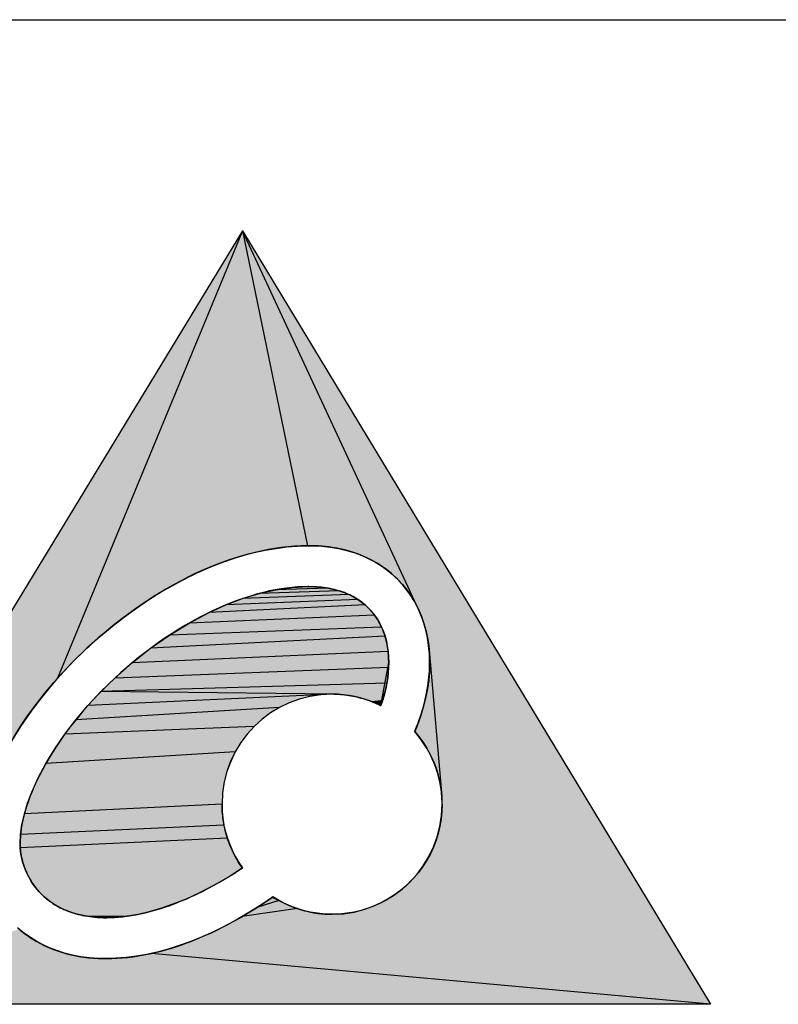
# Model space of a CAD drawing. Extents: x 0 to 841, y 0 to 594.
# Tile 24 of 91: x 608 to 618, y 66 to 80. Entities that reach past the tile are written whole.
import ezdxf

# ---------------------------------------------------------------- set-up
doc = ezdxf.new("R2010")
doc.units = 0
doc.header["$LTSCALE"] = 46.255
doc.header["$MEASUREMENT"] = 0
doc.layers.get('0').update_dxf_attribs({"linetype": 'CONTINUOUS'})

msp = doc.modelspace()

# ---------------------------------------------------------------- linework, layer by layer
at = {"color": 7, "linetype": 'Continuous'}
for p, q in [((601, 80), (826, 80)), ((610.69, 76.997), (604, 66)), ((610.69, 76.997), (608.062, 70.636)), ((610.69, 76.997), (617.347, 66)), ((613.169, 71.667), (610.69, 76.997)), ((610.69, 76.997), (611.617, 72.52)), ((611.616, 72.52), (611.337, 72.505)), ((611.617, 72.52), (611.616, 72.52)), ((611.618, 72.52), (611.617, 72.52)), ((611.619, 72.52), (611.618, 72.52)), ((611.62, 72.52), (611.619, 72.52)), ((611.622, 72.52), (611.62, 72.52)), ((611.624, 72.52), (611.621, 72.52)), ((611.625, 72.52), (611.623, 72.52)), ((611.633, 72.52), (611.624, 72.52)), ((611.628, 72.52), (611.625, 72.52)), ((611.772, 72.517), (611.633, 72.52)), ((610.779, 72.402), (610.503, 72.319)), ((611.057, 72.465), (610.779, 72.402)), ((611.337, 72.505), (611.057, 72.465)), ((611.908, 72.504), (611.772, 72.517)), ((612.039, 72.484), (611.908, 72.504)), ((612.165, 72.455), (612.039, 72.484)), ((612.287, 72.419), (612.165, 72.455)), ((612.403, 72.374), (612.287, 72.419)), ((610.503, 72.319), (610.229, 72.215)), ((612.514, 72.323), (612.403, 72.374)), ((612.619, 72.263), (612.514, 72.323)), ((612.718, 72.197), (612.619, 72.263)), ((610.229, 72.215), (609.96, 72.094)), ((612.811, 72.124), (612.718, 72.197)), ((612.897, 72.044), (612.811, 72.124)), ((609.96, 72.094), (609.695, 71.955)), ((612.976, 71.957), (612.897, 72.044)), ((609.695, 71.955), (609.437, 71.802)), ((610.692, 71.769), (610.929, 71.841)), ((612.207, 71.825), (610.692, 71.769)), ((610.929, 71.841), (611.164, 71.895)), ((612.066, 71.879), (610.929, 71.841)), ((611.164, 71.895), (611.395, 71.927)), ((611.907, 71.916), (611.164, 71.895)), ((611.395, 71.927), (611.621, 71.939)), ((611.395, 71.927), (611.621, 71.939)), ((611.633, 71.939), (611.621, 71.939)), ((611.621, 71.939), (611.729, 71.936)), ((611.633, 71.939), (611.729, 71.936)), ((611.729, 71.936), (611.821, 71.928)), ((611.821, 71.928), (611.907, 71.916)), ((611.907, 71.916), (611.989, 71.9)), ((611.989, 71.9), (612.066, 71.879)), ((612.066, 71.879), (612.139, 71.854)), ((612.139, 71.854), (612.207, 71.825)), ((612.207, 71.825), (612.27, 71.793)), ((613.048, 71.866), (612.976, 71.957)), ((613.112, 71.769), (613.048, 71.866)), ((609.437, 71.802), (609.185, 71.634)), ((610.454, 71.678), (610.692, 71.769)), ((612.33, 71.758), (610.454, 71.678)), ((612.27, 71.793), (612.33, 71.758)), ((612.33, 71.758), (612.385, 71.719)), ((612.385, 71.719), (612.437, 71.678)), ((613.169, 71.667), (613.112, 71.769)), ((609.185, 71.634), (608.941, 71.454)), ((609.933, 71.421), (610.216, 71.57)), ((612.437, 71.678), (610.216, 71.57)), ((610.216, 71.57), (610.454, 71.678)), ((612.437, 71.678), (612.484, 71.633)), ((612.484, 71.633), (612.528, 71.586)), ((612.528, 71.586), (612.568, 71.535)), ((613.218, 71.561), (613.169, 71.667)), ((613.259, 71.452), (613.218, 71.561)), ((608.941, 71.454), (608.705, 71.264)), ((609.655, 71.251), (609.933, 71.421)), ((612.568, 71.535), (609.933, 71.421)), ((612.568, 71.535), (612.605, 71.481)), ((612.605, 71.481), (612.639, 71.424)), ((612.639, 71.424), (612.669, 71.364)), ((613.293, 71.339), (613.259, 71.452)), ((608.705, 71.264), (608.48, 71.063)), ((612.669, 71.364), (609.655, 71.251)), ((612.669, 71.364), (612.695, 71.301)), ((612.695, 71.301), (612.718, 71.235)), ((613.32, 71.222), (613.293, 71.339)), ((609.384, 71.062), (609.655, 71.251)), ((612.718, 71.235), (609.384, 71.062)), ((612.718, 71.235), (612.737, 71.165)), ((612.737, 71.165), (612.751, 71.093)), ((613.338, 71.103), (613.32, 71.222)), ((608.48, 71.063), (608.265, 70.853)), ((609.124, 70.857), (609.384, 71.062)), ((612.762, 71.018), (609.124, 70.857)), ((612.751, 71.093), (612.762, 71.018)), ((612.762, 71.018), (612.769, 70.94)), ((613.349, 70.982), (613.338, 71.103)), ((613.349, 70.982), (613.527, 68.953)), ((613.353, 70.859), (613.349, 70.982)), ((608.265, 70.853), (608.062, 70.636)), ((608.876, 70.638), (609.124, 70.857)), ((612.66, 70.247), (612.771, 70.859)), ((612.769, 70.94), (612.771, 70.859)), ((612.769, 70.94), (612.771, 70.859)), ((612.771, 70.859), (612.77, 70.788)), ((613.35, 70.74), (613.353, 70.859)), ((612.77, 70.788), (608.876, 70.638)), ((612.765, 70.715), (612.756, 70.641)), ((612.77, 70.788), (612.765, 70.715)), ((613.34, 70.619), (613.35, 70.74)), ((608.062, 70.636), (607.871, 70.412)), ((608.679, 70.447), (608.876, 70.638)), ((612.744, 70.565), (608.679, 70.447)), ((612.744, 70.565), (612.729, 70.487)), ((612.756, 70.641), (612.744, 70.565)), ((613.323, 70.498), (613.34, 70.619)), ((608.494, 70.249), (608.679, 70.447)), ((611.996, 70.41), (608.679, 70.447)), ((612.729, 70.487), (612.709, 70.408)), ((613.3, 70.375), (613.323, 70.498)), ((607.871, 70.412), (607.694, 70.183)), ((611.966, 70.411), (608.494, 70.249)), ((611.356, 70.288), (611.219, 70.222)), ((611.5, 70.34), (611.356, 70.288)), ((611.65, 70.379), (611.5, 70.34)), ((611.806, 70.403), (611.65, 70.379)), ((611.966, 70.411), (611.806, 70.403)), ((612.049, 70.408), (611.966, 70.411)), ((612.13, 70.402), (612.049, 70.408)), ((612.21, 70.391), (612.13, 70.402)), ((612.289, 70.376), (612.21, 70.391)), ((612.366, 70.358), (612.289, 70.376)), ((612.442, 70.335), (612.366, 70.358)), ((612.516, 70.309), (612.442, 70.335)), ((612.589, 70.28), (612.516, 70.309)), ((612.686, 70.328), (612.66, 70.247)), ((612.709, 70.408), (612.686, 70.328)), ((613.27, 70.251), (613.3, 70.375)), ((607.694, 70.183), (607.533, 69.951)), ((608.322, 70.047), (608.494, 70.249)), ((611.219, 70.222), (608.322, 70.047)), ((611.09, 70.143), (610.97, 70.053)), ((611.219, 70.222), (611.09, 70.143)), ((612.66, 70.247), (612.589, 70.28)), ((613.233, 70.127), (613.27, 70.251)), ((608.164, 69.84), (608.322, 70.047)), ((610.97, 70.053), (610.859, 69.952)), ((613.14, 69.877), (613.19, 70.002)), ((613.19, 70.002), (613.233, 70.127)), ((607.533, 69.951), (607.388, 69.715)), ((610.859, 69.952), (608.164, 69.84)), ((610.859, 69.952), (610.758, 69.841)), ((613.204, 69.8), (613.14, 69.877)), ((608.022, 69.633), (608.164, 69.84)), ((610.667, 69.721), (610.589, 69.592)), ((610.758, 69.841), (610.667, 69.721)), ((613.262, 69.719), (613.204, 69.8)), ((607.895, 69.425), (608.022, 69.633)), ((610.589, 69.592), (607.895, 69.425)), ((610.589, 69.592), (610.523, 69.455)), ((613.316, 69.634), (613.262, 69.719)), ((613.364, 69.545), (613.316, 69.634)), ((610.523, 69.455), (610.47, 69.311)), ((613.407, 69.454), (613.364, 69.545)), ((613.444, 69.359), (613.407, 69.454)), ((607.786, 69.219), (607.895, 69.425)), ((610.47, 69.311), (610.432, 69.161)), ((613.474, 69.261), (613.444, 69.359)), ((607.695, 69.017), (607.786, 69.219)), ((610.432, 69.161), (610.408, 69.006)), ((613.499, 69.161), (613.474, 69.261)), ((613.516, 69.058), (613.499, 69.161)), ((613.527, 68.953), (613.516, 69.058)), ((607.635, 68.859), (607.695, 69.017)), ((610.408, 69.006), (610.4, 68.846)), ((610.408, 69.006), (610.4, 68.846)), ((613.531, 68.846), (613.527, 68.953)), ((607.589, 68.706), (607.635, 68.859)), ((610.4, 68.846), (607.589, 68.706)), ((610.4, 68.846), (607.589, 68.706)), ((610.4, 68.846), (610.403, 68.745)), ((610.4, 68.846), (610.403, 68.745)), ((610.403, 68.745), (610.413, 68.646)), ((613.522, 68.686), (613.531, 68.846)), ((607.555, 68.558), (607.589, 68.706)), ((610.413, 68.646), (610.428, 68.549)), ((613.499, 68.53), (613.522, 68.686)), ((607.536, 68.416), (607.555, 68.558)), ((610.428, 68.549), (607.536, 68.416)), ((610.428, 68.549), (610.45, 68.454)), ((613.46, 68.38), (613.499, 68.53)), ((607.531, 68.281), (607.536, 68.416)), ((607.532, 68.227), (607.536, 68.416)), ((610.477, 68.361), (607.532, 68.227)), ((610.45, 68.454), (610.477, 68.361)), ((610.477, 68.361), (610.51, 68.271)), ((613.408, 68.237), (613.46, 68.38)), ((607.531, 68.273), (607.531, 68.281)), ((607.531, 68.265), (607.531, 68.273)), ((607.531, 68.256), (607.531, 68.265)), ((607.531, 68.249), (607.531, 68.256)), ((607.531, 68.235), (607.531, 68.249)), ((607.532, 68.227), (607.531, 68.235)), ((607.535, 68.181), (607.532, 68.227)), ((607.541, 68.131), (607.535, 68.181)), ((610.51, 68.271), (610.548, 68.184)), ((610.548, 68.184), (610.591, 68.099)), ((613.342, 68.1), (613.408, 68.237)), ((607.551, 68.08), (607.541, 68.131)), ((607.564, 68.028), (607.551, 68.08)), ((610.591, 68.099), (610.639, 68.017)), ((613.263, 67.971), (613.342, 68.1)), ((607.58, 67.974), (607.564, 68.028)), ((607.6, 67.92), (607.58, 67.974)), ((607.624, 67.865), (607.6, 67.92)), ((610.691, 67.939), (610.492, 67.81)), ((610.639, 68.017), (610.691, 67.939)), ((613.173, 67.85), (613.263, 67.971)), ((607.651, 67.811), (607.624, 67.865)), ((607.681, 67.757), (607.651, 67.811)), ((610.492, 67.81), (610.29, 67.694)), ((613.072, 67.739), (613.173, 67.85)), ((607.716, 67.705), (607.681, 67.757)), ((607.754, 67.654), (607.716, 67.705)), ((607.796, 67.604), (607.754, 67.654)), ((610.29, 67.694), (610.089, 67.589)), ((612.841, 67.548), (612.961, 67.638)), ((612.961, 67.638), (613.072, 67.739)), ((607.842, 67.557), (607.796, 67.604)), ((607.892, 67.512), (607.842, 67.557)), ((607.947, 67.468), (607.892, 67.512)), ((609.888, 67.496), (609.688, 67.417)), ((610.089, 67.589), (609.888, 67.496)), ((610.897, 67.376), (611.105, 67.514)), ((611.055, 67.48), (611.106, 67.515)), ((611.105, 67.514), (611.108, 67.517)), ((611.107, 67.516), (611.109, 67.517)), ((611.108, 67.517), (611.111, 67.519)), ((611.11, 67.518), (611.112, 67.519)), ((611.111, 67.519), (611.12, 67.526)), ((611.206, 67.478), (611.111, 67.519)), ((611.119, 67.525), (611.12, 67.526)), ((611.12, 67.526), (611.123, 67.528)), ((611.122, 67.527), (611.123, 67.528)), ((611.123, 67.528), (611.206, 67.478)), ((612.712, 67.469), (612.841, 67.548)), ((608.005, 67.428), (607.947, 67.468)), ((608.068, 67.39), (608.005, 67.428)), ((608.137, 67.355), (608.068, 67.39)), ((608.21, 67.324), (608.137, 67.355)), ((609.525, 67.361), (609.364, 67.315)), ((609.688, 67.417), (609.525, 67.361)), ((610.686, 67.248), (610.897, 67.376)), ((611.472, 67.36), (610.686, 67.248)), ((611.206, 67.478), (610.897, 67.376)), ((611.206, 67.478), (611.292, 67.434)), ((611.292, 67.434), (611.381, 67.394)), ((611.381, 67.394), (611.472, 67.36)), ((611.472, 67.36), (611.567, 67.332)), ((612.281, 67.312), (612.431, 67.351)), ((612.431, 67.351), (612.575, 67.403)), ((612.575, 67.403), (612.712, 67.469)), ((608.289, 67.297), (608.21, 67.324)), ((608.357, 67.278), (608.289, 67.297)), ((608.428, 67.262), (608.357, 67.278)), ((608.504, 67.25), (608.428, 67.262)), ((609.052, 67.252), (608.504, 67.25)), ((608.583, 67.24), (608.504, 67.25)), ((608.76, 67.232), (608.583, 67.24)), ((608.667, 67.234), (608.583, 67.24)), ((608.698, 67.233), (608.667, 67.234)), ((608.728, 67.232), (608.698, 67.233)), ((608.76, 67.232), (608.728, 67.232)), ((608.903, 67.237), (608.76, 67.232)), ((609.052, 67.252), (608.903, 67.237)), ((609.206, 67.278), (609.052, 67.252)), ((609.364, 67.315), (609.206, 67.278)), ((610.473, 67.13), (610.686, 67.248)), ((611.567, 67.332), (611.663, 67.31)), ((611.663, 67.31), (611.762, 67.293)), ((611.762, 67.293), (611.863, 67.284)), ((611.966, 67.28), (612.126, 67.288)), ((612.126, 67.288), (612.281, 67.312)), ((607.515, 67.068), (607.6, 67)), ((610.259, 67.023), (610.473, 67.13)), ((607.6, 67), (607.691, 66.938)), ((607.691, 66.938), (607.788, 66.88)), ((609.827, 66.847), (610.043, 66.929)), ((610.043, 66.929), (610.259, 67.023)), ((607.788, 66.88), (607.892, 66.828)), ((607.892, 66.828), (608.002, 66.781)), ((608.002, 66.781), (608.118, 66.741)), ((609.611, 66.778), (609.827, 66.847)), ((608.118, 66.741), (608.239, 66.708)), ((608.239, 66.708), (608.367, 66.682)), ((608.367, 66.682), (608.5, 66.663)), ((608.5, 66.663), (608.639, 66.653)), ((608.639, 66.653), (608.669, 66.651)), ((608.669, 66.651), (608.699, 66.651)), ((608.699, 66.651), (608.729, 66.65)), ((608.729, 66.65), (608.76, 66.65)), ((608.76, 66.65), (608.969, 66.659)), ((608.969, 66.659), (609.182, 66.684)), ((609.182, 66.684), (609.396, 66.724)), ((609.396, 66.724), (609.611, 66.778)), ((617.347, 66), (609.396, 66.724)), ((617.347, 66), (604, 66))]:
    msp.add_line(p, q, dxfattribs=at)
for points in [[(607.433, 69.791), (607.53, 69.945), (607.635, 70.101), (607.751, 70.259), (607.875, 70.417), (608.009, 70.576), (608.153, 70.735), (608.304, 70.893), (608.464, 71.049), (608.48, 71.063), (608.512, 71.093), (608.676, 71.239), (608.844, 71.378), (609.013, 71.509), (609.184, 71.634), (609.355, 71.75), (609.527, 71.858), (609.699, 71.957), (609.869, 72.049), (610.039, 72.131), (610.206, 72.206), (610.372, 72.272), (610.536, 72.33), (610.698, 72.38), (610.857, 72.422), (611.014, 72.457), (611.168, 72.483), (611.32, 72.503), (611.469, 72.515), (611.616, 72.52), (611.633, 72.52), (611.694, 72.52), (611.819, 72.513), (611.939, 72.5), (612.056, 72.48), (612.169, 72.454), (612.277, 72.422), (612.38, 72.384), (612.479, 72.34), (612.573, 72.291), (612.661, 72.237), (612.745, 72.177), (612.824, 72.113), (612.897, 72.044), (612.966, 71.969), (613.03, 71.891), (613.088, 71.807), (613.141, 71.719), (613.189, 71.626), (613.231, 71.528), (613.267, 71.427), (613.297, 71.322), (613.321, 71.213), (613.339, 71.1), (613.349, 70.985), (613.353, 70.867), (613.353, 70.859), (613.35, 70.736), (613.339, 70.611), (613.321, 70.484), (613.295, 70.355), (613.262, 70.224), (613.222, 70.092), (613.173, 69.958), (613.14, 69.877), (613.192, 69.815), (613.255, 69.73), (613.312, 69.641), (613.362, 69.549), (613.407, 69.455), (613.444, 69.358), (613.475, 69.258), (613.499, 69.157), (613.517, 69.055), (613.527, 68.951)], [(611.616, 72.52), (611.524, 72.518), (611.431, 72.513), (611.338, 72.505), (611.243, 72.494), (611.147, 72.48), (611.05, 72.464), (610.952, 72.444), (610.854, 72.421), (610.754, 72.396), (610.653, 72.367), (610.551, 72.335), (610.449, 72.3), (610.345, 72.262), (610.241, 72.22), (610.136, 72.176), (610.03, 72.128), (609.924, 72.076), (609.817, 72.022), (609.71, 71.964), (609.602, 71.902), (609.495, 71.838), (609.387, 71.77), (609.279, 71.699), (609.171, 71.625), (609.064, 71.547), (608.957, 71.467), (608.851, 71.384), (608.746, 71.298), (608.641, 71.209), (608.538, 71.117), (608.48, 71.063)], [(612.897, 72.044), (612.869, 72.071), (612.84, 72.098), (612.81, 72.124), (612.78, 72.15), (612.748, 72.175), (612.716, 72.199), (612.683, 72.222), (612.65, 72.244), (612.615, 72.266), (612.58, 72.287), (612.544, 72.307), (612.507, 72.326), (612.47, 72.345), (612.431, 72.362), (612.392, 72.379), (612.353, 72.395), (612.312, 72.41), (612.271, 72.424), (612.229, 72.437), (612.187, 72.449), (612.143, 72.461), (612.099, 72.471), (612.055, 72.481), (612.009, 72.489), (611.964, 72.497), (611.917, 72.503), (611.87, 72.509), (611.822, 72.513), (611.774, 72.516), (611.725, 72.519), (611.676, 72.52), (611.633, 72.52)], [(613.353, 70.859), (613.353, 70.893), (613.352, 70.937), (613.349, 70.982), (613.346, 71.026), (613.342, 71.07), (613.337, 71.113), (613.331, 71.156), (613.324, 71.199), (613.316, 71.241), (613.307, 71.282), (613.297, 71.323), (613.286, 71.364), (613.275, 71.404), (613.262, 71.443), (613.249, 71.482), (613.234, 71.52), (613.219, 71.558), (613.203, 71.595), (613.187, 71.631), (613.169, 71.667), (613.15, 71.702), (613.131, 71.736), (613.111, 71.77), (613.09, 71.803), (613.069, 71.836), (613.047, 71.867), (613.023, 71.899), (613, 71.929), (612.975, 71.959), (612.95, 71.988), (612.924, 72.016), (612.897, 72.044)], [(611.621, 71.939), (611.548, 71.937), (611.474, 71.934), (611.397, 71.928), (611.319, 71.919), (611.24, 71.908), (611.158, 71.893), (611.075, 71.877), (610.991, 71.857), (610.905, 71.835), (610.818, 71.809), (610.729, 71.781), (610.639, 71.75), (610.547, 71.716), (610.455, 71.678), (610.361, 71.638), (610.267, 71.595), (610.171, 71.549), (610.075, 71.499), (609.979, 71.447), (609.882, 71.392), (609.785, 71.334), (609.689, 71.273), (609.592, 71.209), (609.496, 71.143), (609.401, 71.074), (609.306, 71.003), (609.213, 70.93), (609.121, 70.855), (609.052, 70.796), (608.963, 70.718), (608.876, 70.638)], [(612.484, 71.633), (612.475, 71.643), (612.456, 71.66), (612.436, 71.678), (612.417, 71.694), (612.396, 71.711), (612.376, 71.726), (612.354, 71.741), (612.333, 71.756), (612.31, 71.77), (612.288, 71.784), (612.264, 71.797), (612.24, 71.809), (612.216, 71.821), (612.191, 71.832), (612.166, 71.843), (612.14, 71.854), (612.113, 71.863), (612.086, 71.873), (612.058, 71.881), (612.029, 71.889), (612, 71.897), (611.97, 71.904), (611.94, 71.91), (611.908, 71.916), (611.877, 71.921), (611.844, 71.926), (611.811, 71.929), (611.777, 71.933), (611.742, 71.935), (611.706, 71.937), (611.67, 71.938), (611.633, 71.939)], [(612.771, 70.859), (612.771, 70.874), (612.77, 70.906), (612.769, 70.937), (612.767, 70.968), (612.764, 70.998), (612.761, 71.028), (612.757, 71.057), (612.753, 71.085), (612.748, 71.114), (612.742, 71.141), (612.736, 71.169), (612.729, 71.195), (612.722, 71.222), (612.714, 71.247), (612.706, 71.273), (612.697, 71.297), (612.687, 71.322), (612.677, 71.346), (612.667, 71.369), (612.656, 71.392), (612.644, 71.415), (612.632, 71.437), (612.619, 71.459), (612.613, 71.469), (612.606, 71.48), (612.593, 71.5), (612.579, 71.521), (612.564, 71.541), (612.549, 71.56), (612.534, 71.579), (612.518, 71.598), (612.501, 71.616), (612.484, 71.633)], [(608.48, 71.063), (608.41, 70.997), (608.314, 70.903), (608.222, 70.808), (608.132, 70.713), (608.046, 70.618), (607.963, 70.522), (607.883, 70.426), (607.806, 70.331), (607.733, 70.236), (607.663, 70.141), (607.597, 70.046), (607.534, 69.953), (607.475, 69.859)], [(612.66, 70.247), (612.67, 70.278), (612.681, 70.31), (612.69, 70.341), (612.7, 70.372), (612.708, 70.403), (612.716, 70.434), (612.724, 70.465), (612.73, 70.495), (612.737, 70.526), (612.743, 70.556), (612.748, 70.586), (612.753, 70.615), (612.757, 70.645), (612.76, 70.674), (612.762, 70.69), (612.765, 70.719), (612.767, 70.747), (612.769, 70.776), (612.77, 70.804), (612.771, 70.832), (612.771, 70.859)], [(613.14, 69.877), (613.149, 69.899), (613.168, 69.945), (613.185, 69.99), (613.202, 70.035), (613.218, 70.08), (613.233, 70.125), (613.247, 70.17), (613.26, 70.215), (613.272, 70.259), (613.283, 70.304), (613.294, 70.348), (613.303, 70.392), (613.312, 70.435), (613.32, 70.479), (613.327, 70.522), (613.333, 70.565), (613.338, 70.608), (613.343, 70.65), (613.347, 70.693), (613.349, 70.735), (613.351, 70.776), (613.353, 70.818), (613.353, 70.859)], [(608.876, 70.638), (608.797, 70.563), (608.719, 70.487), (608.642, 70.409), (608.567, 70.33), (608.494, 70.25), (608.423, 70.168), (608.353, 70.085), (608.286, 70.002), (608.284, 69.999), (608.219, 69.915), (608.157, 69.831), (608.098, 69.747), (608.042, 69.663), (607.988, 69.58), (607.937, 69.497), (607.89, 69.416), (607.845, 69.335), (607.804, 69.255), (607.765, 69.177), (607.73, 69.101), (607.698, 69.026), (607.669, 68.952), (607.643, 68.881), (607.62, 68.812), (607.599, 68.744), (607.582, 68.679), (607.567, 68.616), (607.555, 68.555), (607.545, 68.496), (607.538, 68.439), (607.533, 68.384), (607.531, 68.332), (607.531, 68.281)], [(611.996, 70.41), (612.025, 70.409), (612.055, 70.408), (612.084, 70.406), (612.114, 70.404), (612.143, 70.4), (612.173, 70.397), (612.202, 70.393), (612.231, 70.388), (612.26, 70.382), (612.289, 70.376), (612.318, 70.37), (612.347, 70.363), (612.376, 70.355), (612.404, 70.347), (612.433, 70.338), (612.461, 70.329), (612.489, 70.319), (612.518, 70.309), (612.545, 70.298), (612.573, 70.286), (612.601, 70.274), (612.628, 70.262), (612.655, 70.249), (612.66, 70.247)], [(613.531, 68.846), (613.53, 68.883), (613.529, 68.92), (613.527, 68.957), (613.523, 68.994), (613.52, 69.031), (613.515, 69.068), (613.509, 69.104), (613.503, 69.14), (613.495, 69.177), (613.487, 69.212), (613.478, 69.248), (613.468, 69.284), (613.457, 69.319), (613.445, 69.354), (613.433, 69.389), (613.42, 69.423), (613.405, 69.457), (613.391, 69.491), (613.375, 69.524), (613.358, 69.558), (613.341, 69.59), (613.323, 69.623), (613.304, 69.655), (613.284, 69.686), (613.263, 69.718), (613.242, 69.748), (613.22, 69.778), (613.197, 69.808), (613.174, 69.837), (613.15, 69.866), (613.14, 69.877)], [(610.691, 67.939), (610.69, 67.941), (610.67, 67.97), (610.65, 67.999), (610.632, 68.028), (610.614, 68.058), (610.597, 68.088), (610.58, 68.119), (610.565, 68.149), (610.549, 68.18), (610.535, 68.212), (610.521, 68.243), (610.508, 68.275), (610.496, 68.307), (610.485, 68.34), (610.474, 68.372), (610.464, 68.405), (610.454, 68.438), (610.446, 68.471), (610.438, 68.505), (610.431, 68.538), (610.424, 68.572), (610.419, 68.606), (610.414, 68.64), (610.41, 68.674), (610.406, 68.708), (610.403, 68.742), (610.402, 68.777), (610.4, 68.811), (610.4, 68.846)], [(613.531, 68.846), (613.527, 68.74), (613.517, 68.636), (613.499, 68.533), (613.475, 68.431), (613.444, 68.332), (613.407, 68.234), (613.363, 68.139), (613.312, 68.048), (613.256, 67.959), (613.193, 67.875), (613.125, 67.794), (613.092, 67.759), (613.017, 67.686), (612.936, 67.618), (612.852, 67.555), (612.763, 67.499), (612.672, 67.448), (612.577, 67.404), (612.48, 67.367), (612.38, 67.336), (612.279, 67.311), (612.176, 67.294), (612.071, 67.284), (611.966, 67.28)], [(607.532, 68.227), (607.533, 68.208), (607.534, 68.188), (607.536, 68.167), (607.539, 68.146), (607.542, 68.125), (607.542, 68.124), (607.546, 68.103), (607.551, 68.08), (607.556, 68.058), (607.562, 68.036), (607.568, 68.013), (607.575, 67.991), (607.582, 67.968), (607.59, 67.946), (607.599, 67.923), (607.608, 67.901), (607.618, 67.879), (607.628, 67.857), (607.638, 67.836), (607.649, 67.814), (607.66, 67.793), (607.672, 67.773), (607.685, 67.752), (607.697, 67.732), (607.71, 67.713), (607.724, 67.694), (607.738, 67.675), (607.752, 67.657), (607.766, 67.639), (607.781, 67.621), (607.796, 67.604)], [(608.76, 67.232), (608.814, 67.232), (608.871, 67.234), (608.928, 67.238), (608.988, 67.244), (609.049, 67.252), (609.111, 67.261), (609.175, 67.272), (609.241, 67.286), (609.308, 67.301), (609.376, 67.318), (609.446, 67.337), (609.517, 67.359), (609.589, 67.382), (609.662, 67.407), (609.736, 67.435), (609.812, 67.465), (609.888, 67.497), (609.965, 67.531), (610.043, 67.567), (610.121, 67.605), (610.199, 67.645), (610.278, 67.687), (610.357, 67.731), (610.437, 67.777), (610.516, 67.825), (610.595, 67.875), (610.613, 67.887), (610.691, 67.939)], [(611.966, 67.28), (611.861, 67.284), (611.757, 67.294), (611.655, 67.311), (611.554, 67.336), (611.454, 67.367), (611.357, 67.404), (611.262, 67.448), (611.17, 67.499), (611.123, 67.528), (611.105, 67.514), (610.98, 67.43), (610.805, 67.318), (610.63, 67.216), (610.458, 67.122), (610.288, 67.037), (610.12, 66.961), (609.955, 66.894), (609.793, 66.835), (609.635, 66.785), (609.48, 66.743), (609.328, 66.71), (609.181, 66.683), (609.037, 66.665), (608.896, 66.654), (608.76, 66.65), (608.639, 66.653), (608.514, 66.662), (608.393, 66.677), (608.276, 66.699), (608.162, 66.728), (608.053, 66.763), (607.948, 66.803), (607.847, 66.849), (607.751, 66.901), (607.66, 66.958), (607.573, 67.021), (607.492, 67.088)], [(607.796, 67.604), (607.806, 67.594), (607.826, 67.573), (607.847, 67.553), (607.868, 67.533), (607.889, 67.514), (607.911, 67.496), (607.933, 67.479), (607.955, 67.462), (607.978, 67.446), (608.001, 67.43), (608.025, 67.415), (608.049, 67.401), (608.074, 67.387), (608.099, 67.373), (608.125, 67.361), (608.152, 67.348), (608.179, 67.337), (608.206, 67.326), (608.235, 67.315), (608.263, 67.305), (608.293, 67.296), (608.323, 67.287), (608.354, 67.279), (608.386, 67.271), (608.418, 67.265), (608.451, 67.258), (608.485, 67.252), (608.52, 67.247), (608.555, 67.243), (608.592, 67.239), (608.629, 67.236), (608.667, 67.234)], [(608.76, 66.65), (608.832, 66.651), (608.906, 66.654), (608.981, 66.66), (609.056, 66.667), (609.133, 66.677), (609.211, 66.688), (609.29, 66.702), (609.37, 66.718), (609.451, 66.736), (609.533, 66.757), (609.616, 66.78), (609.7, 66.805), (609.785, 66.833), (609.871, 66.863), (609.958, 66.895), (610.046, 66.93), (610.134, 66.967), (610.224, 67.007), (610.314, 67.05), (610.405, 67.095), (610.496, 67.142), (610.589, 67.192), (610.681, 67.245), (610.774, 67.3), (610.868, 67.358), (610.961, 67.418), (611.055, 67.48)], [(611.123, 67.528), (611.149, 67.512), (611.178, 67.494), (611.207, 67.478), (611.236, 67.462), (611.265, 67.447), (611.295, 67.432), (611.325, 67.418), (611.356, 67.405), (611.386, 67.392), (611.417, 67.38), (611.448, 67.369), (611.479, 67.358), (611.511, 67.348), (611.542, 67.339), (611.574, 67.33), (611.606, 67.322), (611.638, 67.315), (611.67, 67.308), (611.703, 67.302), (611.735, 67.297), (611.768, 67.293), (611.801, 67.289), (611.833, 67.286), (611.866, 67.283), (611.899, 67.282), (611.933, 67.281), (611.966, 67.28)], [(607.512, 67.071), (607.544, 67.044), (607.577, 67.018), (607.611, 66.992), (607.646, 66.968), (607.681, 66.944), (607.717, 66.921), (607.755, 66.899), (607.792, 66.878), (607.831, 66.858), (607.87, 66.838), (607.91, 66.82), (607.951, 66.802), (607.992, 66.785), (608.034, 66.769), (608.077, 66.754), (608.121, 66.74), (608.165, 66.727), (608.209, 66.715), (608.255, 66.704), (608.301, 66.694), (608.347, 66.685), (608.394, 66.677), (608.442, 66.67), (608.491, 66.664), (608.539, 66.659), (608.589, 66.655), (608.639, 66.653)]]:
    msp.add_lwpolyline(points, dxfattribs=at)
for centre, radius, start, end in [((611.965, 68.845), 1.565, 89.9822, 179.9748), ((611.965, 68.845), 1.565, 270.0248, 0.0182), ((609.004, 68.282), 1.473, 180.0575, 182.1398), ((608.761, 69.359), 2.128, 267.4826, 269.9754), ((608.757, 69.147), 2.497, 267.2923, 270.0562)]:
    msp.add_arc(centre, radius, start, end, dxfattribs=at)
for points in [[(604, 66), (610.69, 76.997), (608.062, 70.636)], [(608.062, 70.636), (610.69, 76.997), (608.265, 70.853)], [(608.48, 71.063), (608.265, 70.853), (610.69, 76.997)], [(608.705, 71.264), (608.48, 71.063), (610.69, 76.997)], [(608.941, 71.454), (608.705, 71.264), (610.69, 76.997)], [(609.185, 71.634), (608.941, 71.454), (610.69, 76.997)], [(609.437, 71.802), (609.185, 71.634), (610.69, 76.997)], [(609.695, 71.955), (609.437, 71.802), (610.69, 76.997)], [(609.96, 72.094), (609.695, 71.955), (610.69, 76.997)], [(610.229, 72.215), (609.96, 72.094), (610.69, 76.997)], [(610.503, 72.319), (610.229, 72.215), (610.69, 76.997)], [(610.779, 72.402), (610.503, 72.319), (610.69, 76.997)], [(610.69, 76.997), (617.347, 66), (613.169, 71.667)], [(611.617, 72.52), (611.337, 72.505), (610.69, 76.997)], [(611.337, 72.505), (611.057, 72.465), (610.69, 76.997)], [(611.057, 72.465), (610.779, 72.402), (610.69, 76.997)], [(611.624, 72.52), (611.622, 72.52), (610.69, 76.997)], [(611.622, 72.52), (611.62, 72.52), (610.69, 76.997)], [(611.62, 72.52), (611.619, 72.52), (610.69, 76.997)], [(611.619, 72.52), (611.618, 72.52), (610.69, 76.997)], [(611.617, 72.52), (610.69, 76.997), (611.618, 72.52)], [(611.624, 72.52), (610.69, 76.997), (611.626, 72.52)], [(611.626, 72.52), (610.69, 76.997), (611.628, 72.52)], [(611.628, 72.52), (610.69, 76.997), (611.63, 72.52)], [(611.63, 72.52), (610.69, 76.997), (611.633, 72.52)], [(611.633, 72.52), (610.69, 76.997), (611.772, 72.517)], [(611.772, 72.517), (610.69, 76.997), (611.908, 72.504)], [(611.908, 72.504), (610.69, 76.997), (612.039, 72.484)], [(612.039, 72.484), (610.69, 76.997), (612.165, 72.455)], [(612.165, 72.455), (610.69, 76.997), (612.287, 72.419)], [(612.287, 72.419), (610.69, 76.997), (612.403, 72.374)], [(612.403, 72.374), (610.69, 76.997), (612.514, 72.323)], [(612.514, 72.323), (610.69, 76.997), (612.619, 72.263)], [(612.619, 72.263), (610.69, 76.997), (612.718, 72.197)], [(612.718, 72.197), (610.69, 76.997), (612.811, 72.124)], [(612.811, 72.124), (610.69, 76.997), (612.897, 72.044)], [(612.897, 72.044), (610.69, 76.997), (612.976, 71.957)], [(612.976, 71.957), (610.69, 76.997), (613.048, 71.866)], [(613.048, 71.866), (610.69, 76.997), (613.112, 71.769)], [(610.69, 76.997), (613.169, 71.667), (613.112, 71.769)], [(611.616, 72.52), (611.337, 72.505), (611.617, 72.52)], [(611.623, 72.52), (611.622, 72.52), (611.624, 72.52)], [(610.692, 71.769), (610.929, 71.841), (612.207, 71.825)], [(610.692, 71.769), (610.929, 71.841), (612.207, 71.825)], [(610.692, 71.769), (612.207, 71.825), (612.27, 71.793)], [(610.692, 71.769), (612.207, 71.825), (612.27, 71.793)], [(610.929, 71.841), (611.164, 71.895), (612.066, 71.879)], [(610.929, 71.841), (611.164, 71.895), (612.066, 71.879)], [(610.929, 71.841), (612.066, 71.879), (612.139, 71.854)], [(610.929, 71.841), (612.066, 71.879), (612.139, 71.854)], [(612.139, 71.854), (612.207, 71.825), (610.929, 71.841)], [(612.139, 71.854), (612.207, 71.825), (610.929, 71.841)], [(611.164, 71.895), (611.395, 71.927), (611.907, 71.916)], [(611.164, 71.895), (611.395, 71.927), (611.907, 71.916)], [(611.164, 71.895), (611.907, 71.916), (611.989, 71.9)], [(611.164, 71.895), (611.907, 71.916), (611.989, 71.9)], [(611.989, 71.9), (612.066, 71.879), (611.164, 71.895)], [(611.989, 71.9), (612.066, 71.879), (611.164, 71.895)], [(611.395, 71.927), (611.621, 71.939), (611.729, 71.936)], [(611.729, 71.936), (611.395, 71.927), (611.633, 71.939)], [(611.633, 71.939), (611.395, 71.927), (611.632, 71.939)], [(611.632, 71.939), (611.395, 71.927), (611.632, 71.939)], [(611.632, 71.939), (611.395, 71.927), (611.632, 71.939)], [(611.632, 71.939), (611.395, 71.927), (611.632, 71.939)], [(611.632, 71.939), (611.395, 71.927), (611.631, 71.939)], [(611.631, 71.939), (611.395, 71.927), (611.631, 71.939)], [(611.631, 71.939), (611.395, 71.927), (611.63, 71.939)], [(611.63, 71.939), (611.395, 71.927), (611.63, 71.939)], [(611.63, 71.939), (611.395, 71.927), (611.629, 71.939)], [(611.629, 71.939), (611.395, 71.927), (611.629, 71.939)], [(611.629, 71.939), (611.395, 71.927), (611.628, 71.939)], [(611.628, 71.939), (611.395, 71.927), (611.628, 71.939)], [(611.628, 71.939), (611.395, 71.927), (611.627, 71.939)], [(611.627, 71.939), (611.395, 71.927), (611.626, 71.939)], [(611.626, 71.939), (611.395, 71.927), (611.626, 71.939)], [(611.626, 71.939), (611.395, 71.927), (611.625, 71.939)], [(611.625, 71.939), (611.395, 71.927), (611.625, 71.939)], [(611.625, 71.939), (611.395, 71.927), (611.624, 71.939)], [(611.624, 71.939), (611.395, 71.927), (611.624, 71.939)], [(611.624, 71.939), (611.395, 71.927), (611.623, 71.939)], [(611.623, 71.939), (611.395, 71.927), (611.623, 71.939)], [(611.623, 71.939), (611.395, 71.927), (611.622, 71.939)], [(611.622, 71.939), (611.395, 71.927), (611.622, 71.939)], [(611.622, 71.939), (611.395, 71.927), (611.622, 71.939)], [(611.622, 71.939), (611.395, 71.927), (611.622, 71.939)], [(611.395, 71.927), (611.621, 71.939), (611.622, 71.939)], [(611.821, 71.928), (611.395, 71.927), (611.729, 71.936)], [(611.821, 71.928), (611.395, 71.927), (611.729, 71.936)], [(611.821, 71.928), (611.907, 71.916), (611.395, 71.927)], [(611.821, 71.928), (611.907, 71.916), (611.395, 71.927)], [(610.454, 71.678), (610.692, 71.769), (612.33, 71.758)], [(610.454, 71.678), (610.692, 71.769), (612.33, 71.758)], [(610.454, 71.678), (612.33, 71.758), (612.385, 71.719)], [(610.454, 71.678), (612.33, 71.758), (612.385, 71.719)], [(612.385, 71.719), (612.437, 71.678), (610.454, 71.678)], [(612.385, 71.719), (612.437, 71.678), (610.454, 71.678)], [(612.27, 71.793), (612.33, 71.758), (610.692, 71.769)], [(612.27, 71.793), (612.33, 71.758), (610.692, 71.769)], [(609.933, 71.421), (610.216, 71.57), (612.568, 71.535)], [(609.933, 71.421), (610.216, 71.57), (612.568, 71.535)], [(610.216, 71.57), (610.454, 71.678), (612.437, 71.678)], [(610.216, 71.57), (612.437, 71.678), (612.484, 71.633)], [(610.216, 71.57), (610.454, 71.678), (612.437, 71.678)], [(610.216, 71.57), (612.437, 71.678), (612.484, 71.633)], [(612.528, 71.586), (610.216, 71.57), (612.484, 71.633)], [(612.528, 71.586), (610.216, 71.57), (612.484, 71.633)], [(612.528, 71.586), (612.568, 71.535), (610.216, 71.57)], [(612.528, 71.586), (612.568, 71.535), (610.216, 71.57)], [(613.218, 71.561), (613.169, 71.667), (617.347, 66)], [(613.259, 71.452), (613.218, 71.561), (617.347, 66)], [(609.655, 71.251), (609.933, 71.421), (612.669, 71.364)], [(609.655, 71.251), (609.933, 71.421), (612.669, 71.364)], [(609.933, 71.421), (612.568, 71.535), (612.605, 71.481)], [(609.933, 71.421), (612.568, 71.535), (612.605, 71.481)], [(612.639, 71.424), (609.933, 71.421), (612.605, 71.481)], [(612.639, 71.424), (609.933, 71.421), (612.605, 71.481)], [(612.639, 71.424), (612.669, 71.364), (609.933, 71.421)], [(612.639, 71.424), (612.669, 71.364), (609.933, 71.421)], [(613.293, 71.339), (613.259, 71.452), (617.347, 66)], [(609.655, 71.251), (612.669, 71.364), (612.695, 71.301)], [(609.655, 71.251), (612.669, 71.364), (612.695, 71.301)], [(612.695, 71.301), (612.718, 71.235), (609.655, 71.251)], [(612.695, 71.301), (612.718, 71.235), (609.655, 71.251)], [(613.32, 71.222), (613.293, 71.339), (617.347, 66)], [(609.384, 71.062), (609.655, 71.251), (612.718, 71.235)], [(609.384, 71.062), (609.655, 71.251), (612.718, 71.235)], [(609.384, 71.062), (612.718, 71.235), (612.737, 71.165)], [(609.384, 71.062), (612.718, 71.235), (612.737, 71.165)], [(612.751, 71.093), (609.384, 71.062), (612.737, 71.165)], [(612.751, 71.093), (609.384, 71.062), (612.737, 71.165)], [(613.338, 71.103), (613.32, 71.222), (617.347, 66)], [(609.124, 70.857), (609.384, 71.062), (612.762, 71.018)], [(609.124, 70.857), (609.384, 71.062), (612.762, 71.018)], [(609.124, 70.857), (612.762, 71.018), (612.769, 70.94)], [(609.124, 70.857), (612.762, 71.018), (612.769, 70.94)], [(612.751, 71.093), (612.762, 71.018), (609.384, 71.062)], [(612.751, 71.093), (612.762, 71.018), (609.384, 71.062)], [(613.349, 70.982), (613.338, 71.103), (617.347, 66)], [(613.527, 68.953), (613.349, 70.982), (617.347, 66)], [(613.353, 70.859), (613.349, 70.982), (613.407, 69.454)], [(613.407, 69.454), (613.349, 70.982), (613.444, 69.359)], [(613.444, 69.359), (613.349, 70.982), (613.474, 69.261)], [(613.474, 69.261), (613.349, 70.982), (613.499, 69.161)], [(613.499, 69.161), (613.349, 70.982), (613.516, 69.058)], [(613.349, 70.982), (613.527, 68.953), (613.516, 69.058)], [(608.876, 70.638), (612.771, 70.859), (608.679, 70.447)], [(608.679, 70.447), (612.771, 70.859), (611.966, 70.411)], [(609.124, 70.857), (612.771, 70.859), (608.876, 70.638)], [(608.876, 70.638), (609.124, 70.857), (612.77, 70.788)], [(612.771, 70.859), (609.124, 70.857), (612.769, 70.94)], [(612.771, 70.859), (609.124, 70.857), (612.769, 70.94)], [(612.771, 70.859), (612.77, 70.788), (609.124, 70.857)], [(611.966, 70.411), (612.771, 70.859), (612.049, 70.408)], [(612.049, 70.408), (612.771, 70.859), (612.13, 70.402)], [(612.13, 70.402), (612.771, 70.859), (612.21, 70.391)], [(612.21, 70.391), (612.771, 70.859), (612.289, 70.376)], [(612.289, 70.376), (612.771, 70.859), (612.366, 70.358)], [(612.366, 70.358), (612.771, 70.859), (612.442, 70.335)], [(612.442, 70.335), (612.771, 70.859), (612.516, 70.309)], [(612.516, 70.309), (612.771, 70.859), (612.589, 70.28)], [(612.771, 70.859), (612.66, 70.247), (612.589, 70.28)], [(613.35, 70.74), (613.353, 70.859), (613.364, 69.545)], [(613.364, 69.545), (613.353, 70.859), (613.407, 69.454)], [(608.876, 70.638), (612.77, 70.788), (612.765, 70.715)], [(612.756, 70.641), (608.876, 70.638), (612.765, 70.715)], [(613.34, 70.619), (613.35, 70.74), (613.316, 69.634)], [(613.316, 69.634), (613.35, 70.74), (613.364, 69.545)], [(607.871, 70.412), (604, 66), (608.062, 70.636)], [(608.679, 70.447), (608.876, 70.638), (612.744, 70.565)], [(608.679, 70.447), (612.744, 70.565), (612.729, 70.487)], [(612.756, 70.641), (612.744, 70.565), (608.876, 70.638)], [(613.323, 70.498), (613.34, 70.619), (613.262, 69.719)], [(613.262, 69.719), (613.34, 70.619), (613.316, 69.634)], [(608.494, 70.249), (608.679, 70.447), (611.966, 70.411)], [(608.494, 70.249), (608.679, 70.447), (611.966, 70.411)], [(608.679, 70.447), (612.729, 70.487), (611.966, 70.411)], [(611.966, 70.411), (612.729, 70.487), (612.049, 70.408)], [(612.729, 70.487), (612.709, 70.408), (612.049, 70.408)], [(613.3, 70.375), (613.323, 70.498), (613.204, 69.8)], [(613.204, 69.8), (613.323, 70.498), (613.262, 69.719)], [(607.694, 70.183), (604, 66), (607.871, 70.412)], [(611.806, 70.403), (608.494, 70.249), (611.966, 70.411)], [(608.494, 70.249), (611.966, 70.411), (611.806, 70.403)], [(611.65, 70.379), (608.494, 70.249), (611.806, 70.403)], [(611.65, 70.379), (608.494, 70.249), (611.806, 70.403)], [(611.5, 70.34), (608.494, 70.249), (611.65, 70.379)], [(611.5, 70.34), (608.494, 70.249), (611.65, 70.379)], [(611.356, 70.288), (608.494, 70.249), (611.5, 70.34)], [(611.356, 70.288), (608.494, 70.249), (611.5, 70.34)], [(611.356, 70.288), (611.219, 70.222), (608.494, 70.249)], [(611.356, 70.288), (611.219, 70.222), (608.494, 70.249)], [(612.13, 70.402), (612.049, 70.408), (612.709, 70.408)], [(612.13, 70.402), (612.709, 70.408), (612.21, 70.391)], [(612.21, 70.391), (612.709, 70.408), (612.289, 70.376)], [(612.289, 70.376), (612.709, 70.408), (612.366, 70.358)], [(612.366, 70.358), (612.709, 70.408), (612.442, 70.335)], [(612.709, 70.408), (612.686, 70.328), (612.442, 70.335)], [(612.516, 70.309), (612.442, 70.335), (612.686, 70.328)], [(612.516, 70.309), (612.686, 70.328), (612.589, 70.28)], [(612.686, 70.328), (612.66, 70.247), (612.589, 70.28)], [(613.27, 70.251), (613.3, 70.375), (613.204, 69.8)], [(607.533, 69.951), (604, 66), (607.694, 70.183)], [(608.322, 70.047), (608.494, 70.249), (611.219, 70.222)], [(608.322, 70.047), (608.494, 70.249), (611.219, 70.222)], [(608.322, 70.047), (611.219, 70.222), (611.09, 70.143)], [(608.322, 70.047), (611.219, 70.222), (611.09, 70.143)], [(610.97, 70.053), (608.322, 70.047), (611.09, 70.143)], [(610.97, 70.053), (608.322, 70.047), (611.09, 70.143)], [(613.233, 70.127), (613.27, 70.251), (613.204, 69.8)], [(608.164, 69.84), (608.322, 70.047), (610.859, 69.952)], [(608.164, 69.84), (608.322, 70.047), (610.859, 69.952)], [(610.97, 70.053), (610.859, 69.952), (608.322, 70.047)], [(610.97, 70.053), (610.859, 69.952), (608.322, 70.047)], [(613.14, 69.877), (613.19, 70.002), (613.204, 69.8)], [(613.19, 70.002), (613.233, 70.127), (613.204, 69.8)], [(607.388, 69.715), (604, 66), (607.533, 69.951)], [(608.164, 69.84), (610.859, 69.952), (610.758, 69.841)], [(608.164, 69.84), (610.859, 69.952), (610.758, 69.841)], [(608.022, 69.633), (608.164, 69.84), (610.667, 69.721)], [(608.022, 69.633), (608.164, 69.84), (610.667, 69.721)], [(610.667, 69.721), (610.589, 69.592), (608.022, 69.633)], [(610.667, 69.721), (610.589, 69.592), (608.022, 69.633)], [(610.758, 69.841), (610.667, 69.721), (608.164, 69.84)], [(610.758, 69.841), (610.667, 69.721), (608.164, 69.84)], [(607.895, 69.425), (608.022, 69.633), (610.589, 69.592)], [(607.895, 69.425), (608.022, 69.633), (610.589, 69.592)], [(607.895, 69.425), (610.589, 69.592), (610.523, 69.455)], [(607.895, 69.425), (610.589, 69.592), (610.523, 69.455)], [(610.523, 69.455), (610.47, 69.311), (607.895, 69.425)], [(610.523, 69.455), (610.47, 69.311), (607.895, 69.425)], [(607.786, 69.219), (607.895, 69.425), (610.47, 69.311)], [(607.786, 69.219), (607.895, 69.425), (610.47, 69.311)], [(610.47, 69.311), (610.432, 69.161), (607.786, 69.219)], [(610.47, 69.311), (610.432, 69.161), (607.786, 69.219)], [(607.695, 69.017), (607.786, 69.219), (610.432, 69.161)], [(607.695, 69.017), (607.786, 69.219), (610.432, 69.161)], [(610.432, 69.161), (610.408, 69.006), (607.695, 69.017)], [(610.432, 69.161), (610.408, 69.006), (607.695, 69.017)], [(607.635, 68.859), (607.695, 69.017), (610.408, 69.006)], [(607.635, 68.859), (607.695, 69.017), (610.408, 69.006)], [(610.408, 69.006), (610.4, 68.846), (607.635, 68.859)], [(610.408, 69.006), (610.4, 68.846), (607.635, 68.859)], [(613.531, 68.846), (613.527, 68.953), (617.347, 66)], [(607.589, 68.706), (607.635, 68.859), (610.4, 68.846)], [(607.589, 68.706), (607.635, 68.859), (610.4, 68.846)], [(607.589, 68.706), (610.4, 68.846), (610.403, 68.745)], [(607.589, 68.706), (610.4, 68.846), (610.403, 68.745)], [(610.403, 68.745), (610.413, 68.646), (607.589, 68.706)], [(610.403, 68.745), (610.413, 68.646), (607.589, 68.706)], [(613.522, 68.686), (613.531, 68.846), (617.347, 66)], [(607.555, 68.558), (607.589, 68.706), (610.413, 68.646)], [(607.555, 68.558), (607.589, 68.706), (610.413, 68.646)], [(610.413, 68.646), (610.428, 68.549), (607.555, 68.558)], [(610.413, 68.646), (610.428, 68.549), (607.555, 68.558)], [(613.499, 68.53), (613.522, 68.686), (617.347, 66)], [(607.536, 68.416), (607.555, 68.558), (610.428, 68.549)], [(607.536, 68.416), (607.555, 68.558), (610.428, 68.549)], [(607.536, 68.416), (610.428, 68.549), (610.45, 68.454)], [(607.536, 68.416), (610.428, 68.549), (610.45, 68.454)], [(613.46, 68.38), (613.499, 68.53), (617.347, 66)], [(607.531, 68.281), (607.536, 68.416), (610.477, 68.361)], [(607.531, 68.281), (610.477, 68.361), (607.531, 68.273)], [(610.477, 68.361), (610.51, 68.271), (607.531, 68.273)], [(607.532, 68.227), (607.536, 68.416), (610.477, 68.361)], [(607.532, 68.227), (610.477, 68.361), (610.51, 68.271)], [(610.45, 68.454), (610.477, 68.361), (607.536, 68.416)], [(610.45, 68.454), (610.477, 68.361), (607.536, 68.416)], [(613.408, 68.237), (613.46, 68.38), (617.347, 66)], [(607.531, 68.265), (607.531, 68.273), (610.51, 68.271)], [(607.531, 68.265), (610.51, 68.271), (607.531, 68.256)], [(607.531, 68.256), (610.51, 68.271), (607.531, 68.249)], [(607.531, 68.249), (610.51, 68.271), (607.531, 68.242)], [(607.531, 68.242), (610.51, 68.271), (607.531, 68.235)], [(607.531, 68.235), (610.51, 68.271), (607.532, 68.227)], [(610.51, 68.271), (610.548, 68.184), (607.532, 68.227)], [(610.51, 68.271), (610.548, 68.184), (607.532, 68.227)], [(607.535, 68.181), (607.532, 68.227), (610.548, 68.184)], [(607.535, 68.181), (607.532, 68.227), (610.548, 68.184)], [(607.535, 68.181), (610.548, 68.184), (607.541, 68.131)], [(607.535, 68.181), (610.548, 68.184), (607.541, 68.131)], [(610.548, 68.184), (610.591, 68.099), (607.541, 68.131)], [(610.548, 68.184), (610.591, 68.099), (607.541, 68.131)], [(613.342, 68.1), (613.408, 68.237), (617.347, 66)], [(607.551, 68.08), (607.541, 68.131), (610.591, 68.099)], [(607.551, 68.08), (607.541, 68.131), (610.591, 68.099)], [(607.551, 68.08), (610.591, 68.099), (607.564, 68.028)], [(607.551, 68.08), (610.591, 68.099), (607.564, 68.028)], [(610.591, 68.099), (610.639, 68.017), (607.564, 68.028)], [(610.591, 68.099), (610.639, 68.017), (607.564, 68.028)], [(613.263, 67.971), (613.342, 68.1), (617.347, 66)], [(607.58, 67.974), (607.564, 68.028), (610.639, 68.017)], [(607.58, 67.974), (607.564, 68.028), (610.639, 68.017)], [(610.639, 68.017), (610.691, 67.939), (607.58, 67.974)], [(610.639, 68.017), (610.691, 67.939), (607.58, 67.974)], [(607.6, 67.92), (607.58, 67.974), (610.691, 67.939)], [(607.6, 67.92), (607.58, 67.974), (610.691, 67.939)], [(607.6, 67.92), (610.691, 67.939), (607.624, 67.865)], [(607.6, 67.92), (610.691, 67.939), (607.624, 67.865)], [(607.624, 67.865), (610.691, 67.939), (607.651, 67.811)], [(607.624, 67.865), (610.691, 67.939), (607.651, 67.811)], [(610.691, 67.939), (610.492, 67.81), (607.651, 67.811)], [(610.691, 67.939), (610.492, 67.81), (607.651, 67.811)], [(613.173, 67.85), (613.263, 67.971), (617.347, 66)], [(607.681, 67.757), (607.651, 67.811), (610.492, 67.81)], [(607.681, 67.757), (607.651, 67.811), (610.492, 67.81)], [(607.681, 67.757), (610.492, 67.81), (607.716, 67.705)], [(607.681, 67.757), (610.492, 67.81), (607.716, 67.705)], [(610.492, 67.81), (610.29, 67.694), (607.716, 67.705)], [(610.492, 67.81), (610.29, 67.694), (607.716, 67.705)], [(613.072, 67.739), (613.173, 67.85), (617.347, 66)], [(607.754, 67.654), (607.716, 67.705), (610.29, 67.694)], [(607.754, 67.654), (607.716, 67.705), (610.29, 67.694)], [(607.754, 67.654), (610.29, 67.694), (607.796, 67.604)], [(607.754, 67.654), (610.29, 67.694), (607.796, 67.604)], [(610.29, 67.694), (610.089, 67.589), (607.796, 67.604)], [(610.29, 67.694), (610.089, 67.589), (607.796, 67.604)], [(612.841, 67.548), (612.961, 67.638), (617.347, 66)], [(612.961, 67.638), (613.072, 67.739), (617.347, 66)], [(607.842, 67.557), (607.796, 67.604), (610.089, 67.589)], [(607.842, 67.557), (607.796, 67.604), (610.089, 67.589)], [(607.842, 67.557), (610.089, 67.589), (607.892, 67.512)], [(607.842, 67.557), (610.089, 67.589), (607.892, 67.512)], [(610.089, 67.589), (609.888, 67.496), (607.892, 67.512)], [(610.089, 67.589), (609.888, 67.496), (607.892, 67.512)], [(607.947, 67.468), (607.892, 67.512), (609.888, 67.496)], [(607.947, 67.468), (607.892, 67.512), (609.888, 67.496)], [(607.947, 67.468), (609.888, 67.496), (608.005, 67.428)], [(607.947, 67.468), (609.888, 67.496), (608.005, 67.428)], [(609.888, 67.496), (609.688, 67.417), (608.005, 67.428)], [(609.888, 67.496), (609.688, 67.417), (608.005, 67.428)], [(610.897, 67.376), (611.105, 67.514), (611.206, 67.478)], [(611.105, 67.514), (611.108, 67.517), (611.206, 67.478)], [(611.111, 67.519), (611.206, 67.478), (611.108, 67.517)], [(611.114, 67.521), (611.123, 67.528), (611.111, 67.519)], [(611.123, 67.528), (611.206, 67.478), (611.111, 67.519)], [(611.117, 67.523), (611.123, 67.528), (611.114, 67.521)], [(611.12, 67.526), (611.123, 67.528), (611.117, 67.523)], [(612.712, 67.469), (612.841, 67.548), (617.347, 66)], [(608.068, 67.39), (608.005, 67.428), (609.688, 67.417)], [(608.068, 67.39), (608.005, 67.428), (609.688, 67.417)], [(609.688, 67.417), (609.525, 67.361), (608.068, 67.39)], [(609.688, 67.417), (609.525, 67.361), (608.068, 67.39)], [(608.137, 67.355), (608.068, 67.39), (609.525, 67.361)], [(608.137, 67.355), (608.068, 67.39), (609.525, 67.361)], [(608.137, 67.355), (609.525, 67.361), (608.21, 67.324)], [(608.137, 67.355), (609.525, 67.361), (608.21, 67.324)], [(609.525, 67.361), (609.364, 67.315), (608.21, 67.324)], [(609.525, 67.361), (609.364, 67.315), (608.21, 67.324)], [(610.686, 67.248), (610.897, 67.376), (611.472, 67.36)], [(610.686, 67.248), (611.472, 67.36), (611.567, 67.332)], [(610.897, 67.376), (611.206, 67.478), (611.292, 67.434)], [(611.381, 67.394), (610.897, 67.376), (611.292, 67.434)], [(611.381, 67.394), (611.472, 67.36), (610.897, 67.376)], [(612.281, 67.312), (612.431, 67.351), (617.347, 66)], [(612.431, 67.351), (612.575, 67.403), (617.347, 66)], [(612.575, 67.403), (612.712, 67.469), (617.347, 66)], [(608.289, 67.297), (608.21, 67.324), (609.364, 67.315)], [(608.289, 67.297), (608.21, 67.324), (609.364, 67.315)], [(609.364, 67.315), (609.206, 67.278), (608.289, 67.297)], [(609.364, 67.315), (609.206, 67.278), (608.289, 67.297)], [(608.357, 67.278), (608.289, 67.297), (609.206, 67.278)], [(608.357, 67.278), (608.289, 67.297), (609.206, 67.278)], [(608.357, 67.278), (609.206, 67.278), (608.428, 67.262)], [(608.357, 67.278), (609.206, 67.278), (608.428, 67.262)], [(609.206, 67.278), (609.052, 67.252), (608.428, 67.262)], [(609.206, 67.278), (609.052, 67.252), (608.428, 67.262)], [(608.504, 67.25), (608.428, 67.262), (609.052, 67.252)], [(608.504, 67.25), (608.428, 67.262), (609.052, 67.252)], [(608.504, 67.25), (609.052, 67.252), (608.583, 67.24)], [(608.504, 67.25), (609.052, 67.252), (608.583, 67.24)], [(609.052, 67.252), (608.903, 67.237), (608.583, 67.24)], [(609.052, 67.252), (608.903, 67.237), (608.583, 67.24)], [(608.76, 67.232), (608.583, 67.24), (608.903, 67.237)], [(608.667, 67.234), (608.583, 67.24), (608.903, 67.237)], [(608.667, 67.234), (608.903, 67.237), (608.698, 67.233)], [(608.698, 67.233), (608.903, 67.237), (608.728, 67.232)], [(608.903, 67.237), (608.76, 67.232), (608.728, 67.232)], [(609.611, 66.778), (612.281, 67.312), (609.396, 66.724)], [(609.396, 66.724), (612.281, 67.312), (617.347, 66)], [(609.827, 66.847), (612.281, 67.312), (609.611, 66.778)], [(610.043, 66.929), (612.281, 67.312), (609.827, 66.847)], [(612.126, 67.288), (612.281, 67.312), (610.043, 66.929)], [(610.259, 67.023), (612.126, 67.288), (610.043, 66.929)], [(610.473, 67.13), (612.126, 67.288), (610.259, 67.023)], [(611.966, 67.28), (612.126, 67.288), (610.473, 67.13)], [(610.686, 67.248), (611.966, 67.28), (610.473, 67.13)], [(611.663, 67.31), (610.686, 67.248), (611.567, 67.332)], [(611.762, 67.293), (610.686, 67.248), (611.663, 67.31)], [(611.863, 67.284), (610.686, 67.248), (611.762, 67.293)], [(611.966, 67.28), (610.686, 67.248), (611.863, 67.284)], [(607.6, 67), (604, 66), (607.515, 67.068)], [(607.691, 66.938), (604, 66), (607.6, 67)], [(607.788, 66.88), (604, 66), (607.691, 66.938)], [(607.892, 66.828), (604, 66), (607.788, 66.88)], [(608.002, 66.781), (604, 66), (607.892, 66.828)], [(608.118, 66.741), (604, 66), (608.002, 66.781)], [(608.239, 66.708), (604, 66), (608.118, 66.741)], [(608.367, 66.682), (604, 66), (608.239, 66.708)], [(608.969, 66.659), (609.182, 66.684), (604, 66)], [(604, 66), (609.182, 66.684), (617.347, 66)], [(608.5, 66.663), (604, 66), (608.367, 66.682)], [(608.639, 66.653), (604, 66), (608.5, 66.663)], [(608.76, 66.65), (608.969, 66.659), (604, 66)], [(608.669, 66.651), (604, 66), (608.639, 66.653)], [(608.729, 66.65), (604, 66), (608.699, 66.651)], [(608.699, 66.651), (604, 66), (608.669, 66.651)], [(608.76, 66.65), (604, 66), (608.729, 66.65)], [(609.396, 66.724), (617.347, 66), (609.182, 66.684)]]:
    msp.add_solid(points, dxfattribs=at)

doc.saveas('drawing.dxf')
